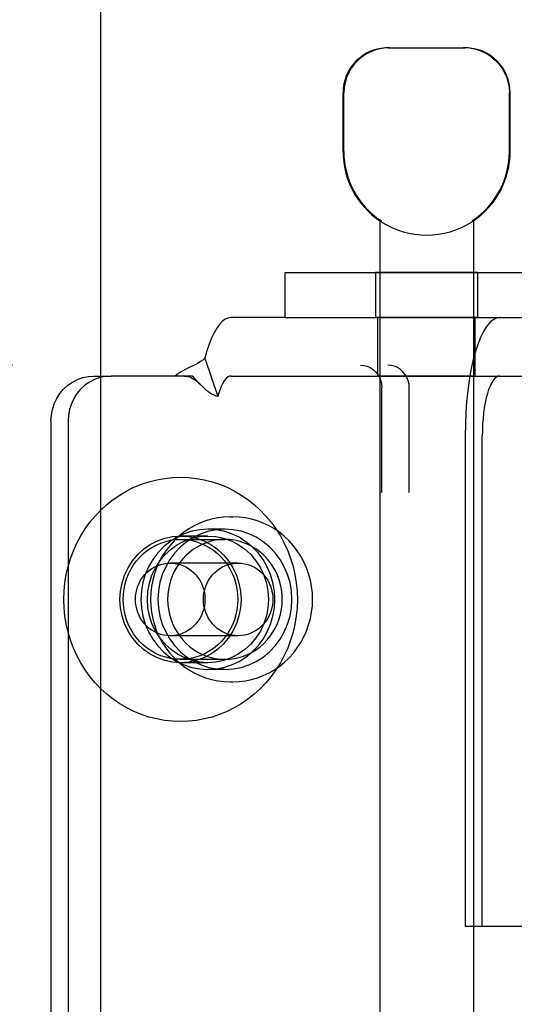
# Model space of a CAD drawing. Header units: inches. Extents: x 0 to 232, y 0 to 150.
# Tile 14 of 31: x 70.839 to 71.499, y 83.655 to 84.968. Entities that reach past the tile are written whole.
import ezdxf

# ---------------------------------------------------------------- set-up
doc = ezdxf.new("R2010")
doc.units = ezdxf.units.IN
doc.header["$LTSCALE"] = 12.750417
doc.header["$MEASUREMENT"] = 0
doc.linetypes.add('HIDDEN', pattern=[0.2, 0.1, -0.1])
doc.layers.get('0').update_dxf_attribs({"linetype": 'CONTINUOUS'})
for name, color, linetype in [('02___PRT_ALL_AXES', 7, 'CONTINUOUS'), ('DEFAULT_2', 8, 'HIDDEN'), ('DIMENSIONS', 7, 'CONTINUOUS')]:
    doc.layers.add(name, color=color, linetype=linetype)
doc.styles.get("Standard").update_dxf_attribs({"font": 'arial.ttf'})
doc.dimstyles.new('DIMSTYLE_1', dxfattribs={"dimtxt": 1.022761, "dimasz": 1.363681, "dimexe": 0.09, "dimexo": 0.07, "dimgap": 0.0375, "dimtad": 0, "dimtih": 1, "dimtoh": 1, "dimzin": 4, "dimdsep": 46, "dimtxsty": 'Standard', "dimblk": '_FILLED', "dimblk1": '_FILLED', "dimblk2": '_FILLED', "dimcen": 0.09, "dimazin": 1, "dimtfac": 1, "dimtdec": 3, "dimtofl": 0, "dimtmove": 0, "dimatfit": 3, "dimldrblk": '_FILLED', "dimfxl": 0, "dimtolj": 1, "dimtzin": 4, "dimarcsym": 0})

# ---------------------------------------------------------------- blocks, each defined once
blk = doc.blocks.new('_FILLED')
at = {"color": 0, "linetype": 'ByBlock'}
blk.add_solid([(0, 0), (-1, 0.2), (-1, -0.2)], dxfattribs=at)
blk = doc.blocks.new('*D17')
at = {"layer": 'DIMENSIONS', "color": 2, "linetype": 'Continuous'}
for p, q in [((67.3221, 88.4813), (65.202, 88.4813)), ((70.9471, 88.4813), (73.6745, 88.4813))]:
    blk.add_line(p, q, dxfattribs=at)
at = {"layer": 'DIMENSIONS', "color": 2, "linetype": 'Continuous', "xscale": 1.3636809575, "yscale": 1.3636809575, "zscale": 1.3636809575}
blk.add_blockref('_FILLED', (67.3221, 88.4813), dxfattribs=at)
at = {"layer": 'DIMENSIONS', "color": 2, "linetype": 'Continuous', "xscale": 1.3636809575, "yscale": 1.3636809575, "zscale": 1.3636809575, "rotation": 180}
blk.add_blockref('_FILLED', (70.9471, 88.4813), dxfattribs=at)
at = {"layer": 'DIMENSIONS', "color": 2, "linetype": 'Continuous', "insert": (64.6907, 88.9927), "char_height": 1.02276, "width": 2.779324, "attachment_point": 3, "line_spacing_factor": 0.9}
blk.add_mtext('3.63', dxfattribs=at)

msp = doc.modelspace()

# ---------------------------------------------------------------- linework, layer by layer
at = {"color": 3, "linetype": 'Continuous'}
msp.add_line((70.9471, 112.402), (70.9471, 54.11), dxfattribs=at)
at = {"layer": '02___PRT_ALL_AXES', "color": 8, "linetype": 'HIDDEN'}
for p, q in [((71.2708, 84.7925), (71.2708, 84.871)), ((71.4938, 84.7925), (71.4938, 84.871)), ((71.3198, 84.7001), (71.3198, 81.231)), ((71.3217, 84.7001), (71.3198, 84.7001)), ((71.3217, 84.7001), (71.3217, 84.6989)), ((71.443, 84.7001), (71.443, 84.6989)), ((71.4448, 84.7001), (71.443, 84.7001)), ((71.4448, 84.7001), (71.4448, 81.231)), ((71.3143, 84.631), (71.3143, 84.571)), ((71.4503, 84.631), (71.3143, 84.631)), ((71.4503, 84.631), (71.4503, 84.571)), ((71.4503, 84.571), (71.3143, 84.571)), ((71.3173, 84.493), (71.3173, 84.571)), ((71.4473, 84.493), (71.4473, 84.571)), ((71.4473, 84.493), (71.3173, 84.493)), ((71.1201, 84.305), (71.1239, 84.305)), ((71.1132, 84.2885), (71.0904, 84.2885)), ((71.0904, 84.2795), (71.0539, 84.2795)), ((71.0904, 84.1105), (71.0539, 84.1105)), ((71.1132, 84.1015), (71.0904, 84.1015)), ((71.1201, 84.085), (71.1239, 84.085))]:
    msp.add_line(p, q, dxfattribs=at)
for points in [[(71.0904, 84.2885), (71.0796, 84.2878), (71.069, 84.2858), (71.0587, 84.2824), (71.0489, 84.2778), (71.0396, 84.2719), (71.0311, 84.265), (71.0235, 84.257), (71.0168, 84.2481), (71.0113, 84.2384), (71.0068, 84.2281), (71.0036, 84.2173), (71.0017, 84.2062), (71.001, 84.195), (71.0017, 84.1837), (71.0036, 84.1726), (71.0068, 84.1618), (71.0113, 84.1515), (71.0168, 84.1419), (71.0235, 84.133), (71.0311, 84.125), (71.0396, 84.118), (71.0489, 84.1122), (71.0587, 84.1076), (71.069, 84.1042), (71.0796, 84.1022), (71.0904, 84.1015)], [(71.1132, 84.2885), (71.1024, 84.2878), (71.0918, 84.2858), (71.0815, 84.2824), (71.0717, 84.2778), (71.0624, 84.2719), (71.0539, 84.265), (71.0463, 84.257), (71.0396, 84.2481), (71.0341, 84.2384), (71.0296, 84.2281), (71.0264, 84.2173), (71.0245, 84.2062), (71.0238, 84.195), (71.0245, 84.1837), (71.0264, 84.1726), (71.0296, 84.1618), (71.0341, 84.1515), (71.0396, 84.1419), (71.0463, 84.133), (71.0539, 84.125), (71.0624, 84.118), (71.0717, 84.1122), (71.0815, 84.1076), (71.0918, 84.1042), (71.1024, 84.1022), (71.1132, 84.1015)], [(71.0904, 84.1015), (71.1013, 84.1022), (71.1118, 84.1042), (71.1221, 84.1076), (71.132, 84.1122), (71.1412, 84.118), (71.1497, 84.125), (71.1574, 84.133), (71.164, 84.1419), (71.1696, 84.1515), (71.174, 84.1618), (71.1772, 84.1726), (71.1792, 84.1837), (71.1798, 84.195), (71.1792, 84.2062), (71.1772, 84.2173), (71.174, 84.2281), (71.1696, 84.2384), (71.164, 84.2481), (71.1574, 84.257), (71.1497, 84.265), (71.1412, 84.2719), (71.132, 84.2778), (71.1221, 84.2824), (71.1118, 84.2858), (71.1013, 84.2878), (71.0904, 84.2885)], [(71.1132, 84.1015), (71.1241, 84.1022), (71.1346, 84.1042), (71.1449, 84.1076), (71.1548, 84.1122), (71.164, 84.118), (71.1725, 84.125), (71.1802, 84.133), (71.1868, 84.1419), (71.1924, 84.1515), (71.1968, 84.1618), (71.2, 84.1726), (71.202, 84.1837), (71.2026, 84.195), (71.202, 84.2062), (71.2, 84.2173), (71.1968, 84.2281), (71.1924, 84.2384), (71.1868, 84.2481), (71.1802, 84.257), (71.1725, 84.265), (71.164, 84.2719), (71.1548, 84.2778), (71.1449, 84.2824), (71.1346, 84.2858), (71.1241, 84.2878), (71.1132, 84.2885)], [(71.0539, 84.1105), (71.0432, 84.1112), (71.033, 84.1133), (71.023, 84.1169), (71.0135, 84.1218), (71.0047, 84.1279), (70.9967, 84.1352), (70.9898, 84.1435), (70.9839, 84.1527), (70.9792, 84.1626), (70.9758, 84.1731), (70.9738, 84.1839), (70.9731, 84.195), (70.9738, 84.206), (70.9758, 84.2168), (70.9792, 84.2273), (70.9839, 84.2372), (70.9898, 84.2464), (70.9967, 84.2547), (71.0047, 84.262), (71.0135, 84.2681), (71.023, 84.273), (71.033, 84.2766), (71.0432, 84.2787), (71.0539, 84.2795)], [(71.0904, 84.1105), (71.0798, 84.1112), (71.0695, 84.1133), (71.0595, 84.1169), (71.05, 84.1218), (71.0412, 84.1279), (71.0333, 84.1352), (71.0263, 84.1435), (71.0204, 84.1527), (71.0158, 84.1626), (71.0124, 84.1731), (71.0103, 84.1839), (71.0096, 84.195), (71.0103, 84.206), (71.0124, 84.2168), (71.0158, 84.2273), (71.0204, 84.2372), (71.0263, 84.2464), (71.0333, 84.2547), (71.0412, 84.262), (71.05, 84.2681), (71.0595, 84.273), (71.0695, 84.2766), (71.0798, 84.2787), (71.0904, 84.2795)], [(71.1132, 84.275), (71.1069, 84.2747), (71.1006, 84.2739), (71.0945, 84.2725), (71.0884, 84.2706), (71.0825, 84.2682), (71.0768, 84.2653), (71.0714, 84.2619), (71.0662, 84.2581), (71.0614, 84.2538), (71.0569, 84.2491), (71.0529, 84.2441), (71.0492, 84.2387), (71.046, 84.233), (71.0432, 84.2271), (71.0409, 84.2209), (71.0391, 84.2146), (71.0378, 84.2081), (71.037, 84.2016), (71.0367, 84.195)], [(71.0539, 84.2795), (71.0645, 84.2787), (71.0748, 84.2766), (71.0848, 84.273), (71.0943, 84.2681), (71.1031, 84.262), (71.111, 84.2547), (71.118, 84.2464), (71.1239, 84.2372), (71.1285, 84.2273), (71.1319, 84.2168), (71.134, 84.206), (71.1347, 84.195), (71.134, 84.1839), (71.1319, 84.1731), (71.1285, 84.1626), (71.1239, 84.1527), (71.118, 84.1435), (71.111, 84.1352), (71.1031, 84.1279), (71.0943, 84.1218), (71.0848, 84.1169), (71.0748, 84.1133), (71.0645, 84.1112), (71.0539, 84.1105)], [(71.0904, 84.2795), (71.1011, 84.2787), (71.1113, 84.2766), (71.1213, 84.273), (71.1308, 84.2681), (71.1396, 84.262), (71.1476, 84.2547), (71.1545, 84.2464), (71.1604, 84.2372), (71.1651, 84.2273), (71.1685, 84.2168), (71.1705, 84.206), (71.1712, 84.195), (71.1705, 84.1839), (71.1685, 84.1731), (71.1651, 84.1626), (71.1604, 84.1527), (71.1545, 84.1435), (71.1476, 84.1352), (71.1396, 84.1279), (71.1308, 84.1218), (71.1213, 84.1169), (71.1113, 84.1133), (71.1011, 84.1112), (71.0904, 84.1105)], [(71.1897, 84.195), (71.1895, 84.2016), (71.1887, 84.2081), (71.1874, 84.2146), (71.1856, 84.2209), (71.1833, 84.2271), (71.1805, 84.233), (71.1773, 84.2387), (71.1736, 84.2441), (71.1695, 84.2491), (71.165, 84.2538), (71.1602, 84.2581), (71.1551, 84.2619), (71.1496, 84.2653), (71.144, 84.2682), (71.1381, 84.2706), (71.132, 84.2725), (71.1258, 84.2739), (71.1196, 84.2747), (71.1132, 84.275)], [(71.0367, 84.195), (71.037, 84.1883), (71.0378, 84.1818), (71.0391, 84.1753), (71.0409, 84.169), (71.0432, 84.1628), (71.046, 84.1569), (71.0492, 84.1512), (71.0529, 84.1458), (71.0569, 84.1408), (71.0614, 84.1361), (71.0662, 84.1318), (71.0714, 84.128), (71.0768, 84.1246), (71.0825, 84.1217), (71.0884, 84.1193), (71.0945, 84.1174), (71.1006, 84.1161), (71.1069, 84.1152), (71.1132, 84.115)], [(71.1132, 84.115), (71.1196, 84.1152), (71.1258, 84.1161), (71.132, 84.1174), (71.1381, 84.1193), (71.144, 84.1217), (71.1496, 84.1246), (71.1551, 84.128), (71.1602, 84.1318), (71.165, 84.1361), (71.1695, 84.1408), (71.1736, 84.1458), (71.1773, 84.1512), (71.1805, 84.1569), (71.1833, 84.1628), (71.1856, 84.169), (71.1874, 84.1753), (71.1887, 84.1818), (71.1895, 84.1883), (71.1897, 84.195)]]:
    msp.add_lwpolyline(points, dxfattribs=at)
for radius, start, end in [(0.1115, 180, 235.907), (0.1105, 180, 236.6915), (0.1105, 303.3085, 360), (0.1115, 304.093, 360), (0.1115, 237.033, 302.967)]:
    msp.add_arc((71.3823, 84.7925), radius, start, end, dxfattribs=at)
at = {"layer": 'DEFAULT_2', "color": 8, "linetype": 'HIDDEN'}
for p, q in [((71.3308, 84.931), (71.4338, 84.931)), ((71.2719, 84.7925), (71.2719, 84.871)), ((71.4928, 84.7925), (71.4928, 84.871)), ((71.1936, 84.571), (71.1936, 84.631)), ((71.1936, 84.631), (71.6036, 84.631)), ((71.1936, 84.571), (71.1213, 84.571)), ((71.1936, 84.571), (71.6036, 84.571)), ((69.5545, 84.5075), (71.3305, 84.5075)), ((71.0865, 84.5167), (71.1037, 84.4655)), ((70.9384, 84.493), (70.9612, 84.493)), ((71.0695, 84.493), (70.9612, 84.493)), ((71.1213, 84.493), (71.5854, 84.493)), ((71.0801, 84.482), (71.0735, 84.489)), ((71.0806, 84.4815), (71.0801, 84.482)), ((71.3226, 81.7875), (71.3226, 84.4775)), ((71.3592, 81.7875), (71.3592, 84.4775)), ((70.881, 84.433), (70.881, 81.833)), ((70.9038, 84.433), (70.9038, 81.833)), ((71.4337, 84.413), (71.4337, 83.7585)), ((71.4565, 83.7585), (71.4565, 84.413)), ((71.0539, 84.275), (71.1132, 84.275)), ((71.1308, 84.2435), (71.0401, 84.2435)), ((71.1308, 84.1465), (71.0401, 84.1465)), ((71.0539, 84.115), (71.1132, 84.115)), ((71.4565, 83.7585), (71.4337, 83.7585)), ((71.6239, 83.7585), (71.4565, 83.7585))]:
    msp.add_line(p, q, dxfattribs=at)
for points in [[(71.3331, 84.931), (71.3269, 84.9307), (71.3207, 84.9298), (71.3143, 84.9281), (71.308, 84.9258), (71.3019, 84.9227), (71.2962, 84.919), (71.2909, 84.9146), (71.2862, 84.9097), (71.282, 84.9041), (71.2784, 84.898), (71.2755, 84.8915), (71.2735, 84.8847), (71.2723, 84.8779), (71.2719, 84.871)], [(71.4685, 84.919), (71.4628, 84.9227), (71.4567, 84.9258), (71.4504, 84.9281), (71.444, 84.9298), (71.4378, 84.9307), (71.4316, 84.931)], [(71.4685, 84.919), (71.4738, 84.9146), (71.4785, 84.9097), (71.4827, 84.9041), (71.4863, 84.898), (71.4892, 84.8915), (71.4912, 84.8847), (71.4924, 84.8779), (71.4928, 84.871)], [(71.1213, 84.571), (71.1174, 84.5704), (71.1135, 84.5687), (71.1096, 84.5658), (71.1058, 84.5618), (71.1022, 84.5568), (71.0987, 84.5507), (71.0953, 84.5435), (71.0922, 84.5355), (71.0892, 84.5266), (71.0865, 84.5167)], [(71.4799, 84.571), (71.4754, 84.5702), (71.4709, 84.5679), (71.4665, 84.5642), (71.4623, 84.5589), (71.4582, 84.5523), (71.4543, 84.5443), (71.4506, 84.5351), (71.4473, 84.5247), (71.4442, 84.5132), (71.4415, 84.5007), (71.4392, 84.4874), (71.4373, 84.4734), (71.4357, 84.4588), (71.4346, 84.4438), (71.434, 84.4285), (71.4337, 84.413)], [(71.0865, 84.5167), (71.0836, 84.5143), (71.0806, 84.5122), (71.0775, 84.5102), (71.0744, 84.5085), (71.0714, 84.507), (71.0685, 84.5056), (71.0656, 84.5042), (71.0627, 84.5029), (71.0598, 84.5014), (71.0569, 84.4999), (71.054, 84.4982), (71.0513, 84.4964), (71.0489, 84.4947), (71.0467, 84.493)], [(71.2939, 84.5075), (71.2985, 84.5071), (71.3028, 84.506), (71.3069, 84.5042), (71.3108, 84.5017), (71.3142, 84.4987), (71.3171, 84.4951), (71.3195, 84.4911), (71.3212, 84.4867), (71.3222, 84.4822), (71.3226, 84.4775)], [(71.3592, 84.4775), (71.3588, 84.4822), (71.3577, 84.4867), (71.356, 84.4911), (71.3537, 84.4951), (71.3507, 84.4987), (71.3473, 84.5017), (71.3435, 84.5042), (71.3393, 84.506), (71.335, 84.5071), (71.3305, 84.5075)], [(70.881, 84.433), (70.8815, 84.4409), (70.883, 84.4485), (70.8854, 84.4559), (70.8887, 84.463), (70.8929, 84.4695), (70.8978, 84.4754), (70.9035, 84.4806), (70.9097, 84.4849), (70.9164, 84.4884), (70.9235, 84.4909), (70.9308, 84.4924), (70.9384, 84.493)], [(70.9612, 84.493), (70.9536, 84.4924), (70.9463, 84.4909), (70.9392, 84.4884), (70.9325, 84.4849), (70.9263, 84.4806), (70.9206, 84.4754), (70.9157, 84.4695), (70.9115, 84.463), (70.9082, 84.4559), (70.9058, 84.4485), (70.9043, 84.4409), (70.9038, 84.433)], [(71.0587, 84.493), (71.0604, 84.4929), (71.0633, 84.4925), (71.0659, 84.4917), (71.0684, 84.4907), (71.0709, 84.4894), (71.0733, 84.4878), (71.0757, 84.486), (71.0781, 84.484), (71.0806, 84.4815)], [(71.0735, 84.489), (71.0715, 84.4911), (71.0695, 84.493)], [(71.1213, 84.493), (71.1193, 84.4927), (71.1173, 84.4918), (71.1154, 84.4904), (71.1135, 84.4883), (71.1116, 84.4858), (71.1099, 84.4827), (71.1082, 84.4791), (71.1066, 84.475), (71.1051, 84.4705), (71.1037, 84.4655)], [(71.4799, 84.493), (71.4776, 84.4926), (71.4754, 84.4914), (71.4731, 84.4895), (71.471, 84.4869), (71.4689, 84.4835), (71.4669, 84.4795), (71.4651, 84.4748), (71.4634, 84.4695), (71.4619, 84.4637), (71.4605, 84.4574), (71.4593, 84.4507), (71.4583, 84.4436), (71.4576, 84.4362), (71.457, 84.4286), (71.4567, 84.4208), (71.4565, 84.413)], [(71.1037, 84.4655), (71.1016, 84.4661), (71.0995, 84.4668), (71.0974, 84.4678), (71.0952, 84.469), (71.093, 84.4704), (71.0908, 84.4721), (71.0887, 84.4738), (71.0866, 84.4756), (71.0844, 84.4776), (71.0823, 84.4798), (71.0806, 84.4815)], [(70.898, 84.195), (70.8984, 84.2061), (70.8995, 84.2172), (70.9013, 84.2281), (70.9038, 84.2389), (70.907, 84.2496), (70.9109, 84.2599), (70.9155, 84.27), (70.9207, 84.2797), (70.9265, 84.289), (70.933, 84.2978), (70.94, 84.3062), (70.9475, 84.3141), (70.9555, 84.3214), (70.964, 84.3281), (70.9729, 84.3342), (70.9822, 84.3397), (70.9918, 84.3445), (71.0017, 84.3486), (71.0118, 84.3519), (71.0222, 84.3546), (71.0327, 84.3564), (71.0432, 84.3576), (71.0539, 84.358), (71.0645, 84.3576), (71.0751, 84.3564), (71.0856, 84.3546), (71.0959, 84.3519), (71.1061, 84.3486), (71.116, 84.3445), (71.1256, 84.3397), (71.1349, 84.3342), (71.1438, 84.3281), (71.1523, 84.3214), (71.1603, 84.3141), (71.1678, 84.3062), (71.1748, 84.2978), (71.1812, 84.289), (71.1871, 84.2797), (71.1923, 84.27), (71.1969, 84.2599), (71.2008, 84.2496), (71.204, 84.2389), (71.2065, 84.2281), (71.2083, 84.2172), (71.2094, 84.2061), (71.2098, 84.195)], [(71.1201, 84.305), (71.1118, 84.3046), (71.1036, 84.3036), (71.0954, 84.302), (71.0874, 84.2996), (71.0796, 84.2967), (71.0721, 84.2931), (71.0648, 84.2889), (71.0579, 84.2841), (71.0513, 84.2788), (71.0452, 84.2729), (71.0395, 84.2666), (71.0343, 84.2598), (71.0296, 84.2526), (71.0255, 84.2451), (71.022, 84.2372), (71.0191, 84.2291), (71.0168, 84.2207), (71.0152, 84.2122), (71.0142, 84.2036), (71.0139, 84.195)], [(71.2301, 84.195), (71.2298, 84.2036), (71.2288, 84.2123), (71.2272, 84.2208), (71.2249, 84.2291), (71.222, 84.2372), (71.2185, 84.2451), (71.2144, 84.2526), (71.2097, 84.2598), (71.2045, 84.2666), (71.1989, 84.2729), (71.1927, 84.2788), (71.1862, 84.2841), (71.1792, 84.2889), (71.172, 84.2931), (71.1644, 84.2967), (71.1566, 84.2996), (71.1486, 84.302), (71.1405, 84.3036), (71.1322, 84.3046), (71.1239, 84.305)], [(70.9774, 84.195), (70.9777, 84.202), (70.9785, 84.2089), (70.98, 84.2157), (70.982, 84.2223), (70.9845, 84.2288), (70.9876, 84.235), (70.9912, 84.2409), (70.9953, 84.2464), (70.9998, 84.2515), (71.0047, 84.2563), (71.01, 84.2605), (71.0156, 84.2642), (71.0216, 84.2675), (71.0277, 84.2701), (71.0341, 84.2722), (71.0406, 84.2738), (71.0472, 84.2747), (71.0539, 84.275)], [(71.0539, 84.275), (71.0606, 84.2747), (71.0672, 84.2738), (71.0737, 84.2722), (71.08, 84.2701), (71.0862, 84.2675), (71.0921, 84.2642), (71.0978, 84.2605), (71.1031, 84.2563), (71.108, 84.2515), (71.1125, 84.2464), (71.1165, 84.2409), (71.1201, 84.235), (71.1232, 84.2288), (71.1258, 84.2223), (71.1278, 84.2157), (71.1292, 84.2089), (71.1301, 84.202), (71.1304, 84.195)], [(70.9938, 84.195), (70.994, 84.1995), (70.9946, 84.2039), (70.9955, 84.2082), (70.9969, 84.2125), (70.9986, 84.2166), (71.0007, 84.2205), (71.0031, 84.2242), (71.0059, 84.2276), (71.0089, 84.2308), (71.0122, 84.2337), (71.0157, 84.2362), (71.0195, 84.2384), (71.0234, 84.2402), (71.0274, 84.2416), (71.0316, 84.2426), (71.0359, 84.2433), (71.0401, 84.2435)], [(71.0401, 84.2435), (71.0444, 84.2433), (71.0487, 84.2426), (71.0528, 84.2416), (71.0569, 84.2402), (71.0608, 84.2384), (71.0646, 84.2362), (71.0681, 84.2337), (71.0714, 84.2308), (71.0744, 84.2276), (71.0772, 84.2242), (71.0796, 84.2205), (71.0817, 84.2166), (71.0834, 84.2125), (71.0848, 84.2082), (71.0857, 84.2039), (71.0863, 84.1995), (71.0865, 84.195)], [(71.0844, 84.195), (71.0846, 84.1995), (71.0852, 84.2039), (71.0862, 84.2082), (71.0875, 84.2125), (71.0893, 84.2166), (71.0913, 84.2205), (71.0938, 84.2242), (71.0965, 84.2276), (71.0995, 84.2308), (71.1028, 84.2337), (71.1064, 84.2362), (71.1101, 84.2384), (71.114, 84.2402), (71.1181, 84.2416), (71.1223, 84.2426), (71.1265, 84.2433), (71.1308, 84.2435)], [(71.1308, 84.2435), (71.1351, 84.2433), (71.1393, 84.2426), (71.1435, 84.2416), (71.1475, 84.2402), (71.1515, 84.2384), (71.1552, 84.2362), (71.1587, 84.2337), (71.162, 84.2308), (71.1651, 84.2276), (71.1678, 84.2242), (71.1702, 84.2205), (71.1723, 84.2166), (71.174, 84.2125), (71.1754, 84.2082), (71.1764, 84.2039), (71.177, 84.1995), (71.1772, 84.195)], [(71.2098, 84.195), (71.2094, 84.1838), (71.2083, 84.1728), (71.2065, 84.1618), (71.204, 84.151), (71.2008, 84.1404), (71.1969, 84.13), (71.1923, 84.12), (71.1871, 84.1103), (71.1812, 84.101), (71.1748, 84.0921), (71.1678, 84.0837), (71.1603, 84.0758), (71.1523, 84.0685), (71.1438, 84.0618), (71.1349, 84.0557), (71.1256, 84.0502), (71.116, 84.0455), (71.1061, 84.0414), (71.0959, 84.038), (71.0856, 84.0354), (71.0751, 84.0335), (71.0645, 84.0323), (71.0539, 84.032), (71.0432, 84.0323), (71.0327, 84.0335), (71.0222, 84.0354), (71.0118, 84.038), (71.0017, 84.0414), (70.9918, 84.0455), (70.9822, 84.0502), (70.9729, 84.0557), (70.964, 84.0618), (70.9555, 84.0685), (70.9475, 84.0758), (70.94, 84.0837), (70.933, 84.0921), (70.9265, 84.101), (70.9207, 84.1103), (70.9155, 84.12), (70.9109, 84.13), (70.907, 84.1404), (70.9038, 84.151), (70.9013, 84.1618), (70.8995, 84.1728), (70.8984, 84.1838), (70.898, 84.195)], [(71.0539, 84.115), (71.0472, 84.1153), (71.0406, 84.1162), (71.0341, 84.1177), (71.0277, 84.1198), (71.0216, 84.1225), (71.0156, 84.1257), (71.01, 84.1294), (71.0047, 84.1337), (70.9998, 84.1384), (70.9953, 84.1435), (70.9912, 84.1491), (70.9876, 84.155), (70.9845, 84.1612), (70.982, 84.1676), (70.98, 84.1743), (70.9785, 84.1811), (70.9777, 84.188), (70.9774, 84.195)], [(71.0401, 84.1465), (71.0359, 84.1467), (71.0316, 84.1473), (71.0274, 84.1483), (71.0234, 84.1497), (71.0195, 84.1516), (71.0157, 84.1537), (71.0122, 84.1563), (71.0089, 84.1591), (71.0059, 84.1623), (71.0031, 84.1657), (71.0007, 84.1694), (70.9986, 84.1734), (70.9969, 84.1774), (70.9955, 84.1817), (70.9946, 84.1861), (70.994, 84.1905), (70.9938, 84.195)], [(71.0139, 84.195), (71.0142, 84.1863), (71.0152, 84.1777), (71.0168, 84.1692), (71.0191, 84.1608), (71.022, 84.1527), (71.0255, 84.1449), (71.0296, 84.1373), (71.0343, 84.1301), (71.0395, 84.1233), (71.0452, 84.117), (71.0513, 84.1112), (71.0578, 84.1058), (71.0648, 84.1011), (71.072, 84.0969), (71.0796, 84.0933), (71.0874, 84.0903), (71.0954, 84.088), (71.1036, 84.0863), (71.1118, 84.0853), (71.1201, 84.085)], [(71.0865, 84.195), (71.0863, 84.1905), (71.0857, 84.1861), (71.0848, 84.1817), (71.0834, 84.1774), (71.0817, 84.1734), (71.0796, 84.1694), (71.0772, 84.1657), (71.0744, 84.1623), (71.0714, 84.1591), (71.0681, 84.1563), (71.0646, 84.1537), (71.0608, 84.1516), (71.0569, 84.1497), (71.0528, 84.1483), (71.0487, 84.1473), (71.0444, 84.1467), (71.0401, 84.1465)], [(71.1304, 84.195), (71.1301, 84.188), (71.1292, 84.1811), (71.1278, 84.1743), (71.1258, 84.1676), (71.1232, 84.1612), (71.1201, 84.155), (71.1165, 84.1491), (71.1125, 84.1435), (71.108, 84.1384), (71.1031, 84.1337), (71.0978, 84.1294), (71.0921, 84.1257), (71.0862, 84.1225), (71.08, 84.1198), (71.0737, 84.1177), (71.0672, 84.1162), (71.0606, 84.1153), (71.0539, 84.115)], [(71.1308, 84.1465), (71.1265, 84.1467), (71.1223, 84.1473), (71.1181, 84.1483), (71.114, 84.1497), (71.1101, 84.1516), (71.1064, 84.1537), (71.1028, 84.1563), (71.0995, 84.1591), (71.0965, 84.1623), (71.0938, 84.1657), (71.0913, 84.1694), (71.0893, 84.1734), (71.0875, 84.1774), (71.0862, 84.1817), (71.0852, 84.1861), (71.0846, 84.1905), (71.0844, 84.195)], [(71.1239, 84.085), (71.1322, 84.0853), (71.1404, 84.0863), (71.1486, 84.088), (71.1566, 84.0903), (71.1644, 84.0933), (71.172, 84.0969), (71.1792, 84.1011), (71.1862, 84.1058), (71.1927, 84.1112), (71.1989, 84.117), (71.2045, 84.1234), (71.2097, 84.1301), (71.2144, 84.1373), (71.2185, 84.1449), (71.222, 84.1527), (71.2249, 84.1609), (71.2272, 84.1692), (71.2288, 84.1777), (71.2298, 84.1863), (71.2301, 84.195)], [(71.1772, 84.195), (71.177, 84.1905), (71.1764, 84.1861), (71.1754, 84.1817), (71.174, 84.1774), (71.1723, 84.1734), (71.1702, 84.1694), (71.1678, 84.1657), (71.1651, 84.1623), (71.162, 84.1591), (71.1587, 84.1563), (71.1552, 84.1537), (71.1515, 84.1516), (71.1475, 84.1497), (71.1435, 84.1483), (71.1393, 84.1473), (71.1351, 84.1467), (71.1308, 84.1465)]]:
    msp.add_lwpolyline(points, dxfattribs=at)
for centre, start, end in [((71.3308, 84.871), 90, 180), ((71.4338, 84.871), 0, 90)]:
    msp.add_arc(centre, 0.06, start, end, dxfattribs=at)

# ---------------------------------------------------------------- dimensions: what is measured, and where the dimension line sits
at = {"layer": 'DIMENSIONS', "color": 2, "linetype": 'Continuous'}
dim = msp.add_linear_dim(base=(70.9470979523, 88.4813040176), p1=(67.3220979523, 84.130969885), p2=(70.9470979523, 54.129969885), dimstyle='DIMSTYLE_1', dxfattribs=at)
dim.commit()
dim.dimension.update_dxf_attribs({"geometry": '*D17', "text_midpoint": (63.2996750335, 88.4755988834), "dimtype": 160})

doc.saveas('drawing.dxf')
